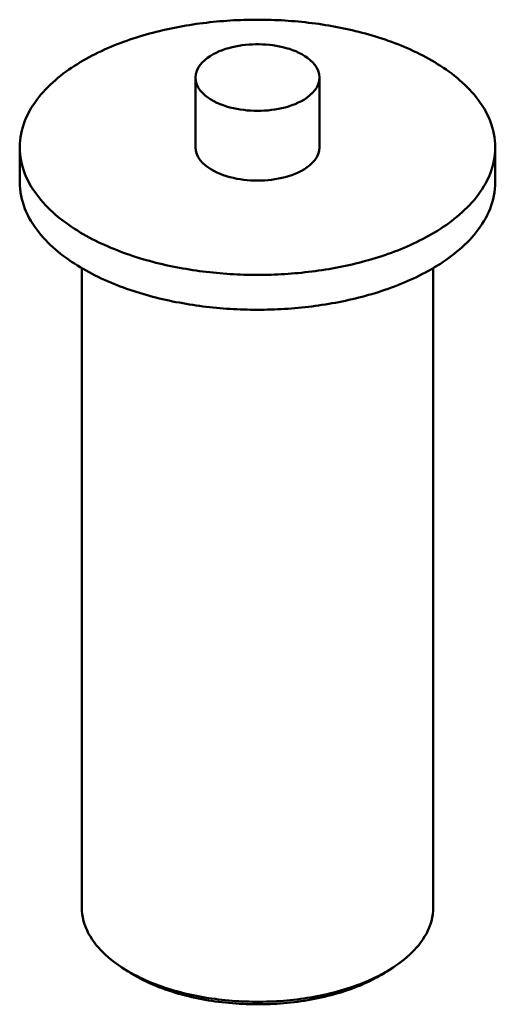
# Model space of a CAD drawing. Header units: millimetres. Extents: x 0 to 841, y 0 to 594.
# Tile 23 of 50: x 386 to 403, y 273 to 307. Entities that reach past the tile are written whole.
import ezdxf

# ---------------------------------------------------------------- set-up
doc = ezdxf.new("R2010")
doc.units = ezdxf.units.MM
doc.layers.add('FINA', color=7, linetype='CONTINUOUS', lineweight=25)
doc.layers.add('VIS', color=7, linetype='CONTINUOUS', lineweight=50)

msp = doc.modelspace()

# ---------------------------------------------------------------- linework, layer by layer
at = {"layer": 'FINA'}
for points in [[(402.734, 302.804), (402.731, 302.924), (402.722, 303.045), (402.708, 303.164), (402.687, 303.283), (402.661, 303.4), (402.629, 303.516), (402.592, 303.631), (402.55, 303.743), (402.503, 303.854), (402.452, 303.963), (402.396, 304.07), (402.336, 304.175), (402.273, 304.277), (402.206, 304.377), (402.136, 304.475), (402.062, 304.57), (401.986, 304.663), (401.907, 304.754), (401.825, 304.843), (401.742, 304.929), (401.656, 305.013), (401.567, 305.095), (401.477, 305.175), (401.385, 305.253), (401.292, 305.329), (401.197, 305.403), (401.1, 305.474), (401.002, 305.544), (400.903, 305.612), (400.803, 305.679), (400.701, 305.743), (400.598, 305.806), (400.494, 305.867), (400.39, 305.927), (400.284, 305.984), (400.178, 306.041), (400.071, 306.095), (399.963, 306.149), (399.854, 306.2), (399.744, 306.251), (399.634, 306.299), (399.524, 306.347), (399.412, 306.393), (399.301, 306.438), (399.188, 306.481), (399.076, 306.523), (398.962, 306.564), (398.849, 306.603), (398.734, 306.642), (398.62, 306.679), (398.505, 306.714), (398.39, 306.749), (398.274, 306.783), (398.158, 306.815), (398.042, 306.846), (397.925, 306.876), (397.808, 306.905), (397.691, 306.933), (397.574, 306.96), (397.456, 306.986), (397.339, 307.011), (397.22, 307.034), (397.102, 307.057), (396.984, 307.078), (396.865, 307.099), (396.746, 307.118), (396.627, 307.137), (396.508, 307.155), (396.389, 307.171), (396.27, 307.187), (396.15, 307.201), (396.031, 307.215), (395.911, 307.228), (395.791, 307.239), (395.671, 307.25), (395.551, 307.26), (395.431, 307.269), (395.311, 307.277), (395.191, 307.284), (395.071, 307.29), (394.95, 307.295), (394.83, 307.299), (394.71, 307.302), (394.589, 307.305), (394.469, 307.306), (394.348, 307.306), (394.228, 307.306), (394.108, 307.305), (393.987, 307.302), (393.867, 307.299), (393.747, 307.295), (393.626, 307.29), (393.506, 307.284), (393.386, 307.277), (393.266, 307.269), (393.146, 307.26), (393.026, 307.25), (392.906, 307.239), (392.786, 307.228), (392.666, 307.215), (392.547, 307.201), (392.427, 307.187), (392.308, 307.171), (392.189, 307.155), (392.07, 307.137), (391.951, 307.118), (391.832, 307.099), (391.713, 307.078), (391.595, 307.057), (391.476, 307.034), (391.358, 307.011), (391.241, 306.986), (391.123, 306.96), (391.006, 306.933), (390.889, 306.905), (390.772, 306.876), (390.655, 306.846), (390.539, 306.815), (390.423, 306.783), (390.307, 306.749), (390.192, 306.714), (390.077, 306.679), (389.963, 306.642), (389.848, 306.603), (389.735, 306.564), (389.621, 306.523), (389.509, 306.481), (389.396, 306.438), (389.285, 306.393), (389.173, 306.347), (389.063, 306.299), (388.953, 306.251), (388.843, 306.2), (388.734, 306.149), (388.626, 306.095), (388.519, 306.041), (388.413, 305.984), (388.307, 305.927), (388.202, 305.867), (388.099, 305.806), (387.996, 305.743), (387.894, 305.679), (387.794, 305.612), (387.695, 305.544), (387.597, 305.474), (387.5, 305.403), (387.405, 305.329), (387.311, 305.253), (387.22, 305.175), (387.13, 305.095), (387.041, 305.013), (386.955, 304.929), (386.871, 304.843), (386.79, 304.754), (386.711, 304.663), (386.635, 304.57), (386.561, 304.475), (386.491, 304.377), (386.424, 304.277), (386.361, 304.175), (386.301, 304.07), (386.245, 303.963), (386.194, 303.854), (386.147, 303.743), (386.105, 303.631), (386.068, 303.516), (386.036, 303.4), (386.01, 303.283), (385.989, 303.164), (385.975, 303.045), (385.966, 302.924), (385.963, 302.804)], [(396.536, 305.265), (396.525, 305.384), (396.492, 305.5), (396.441, 305.608), (396.374, 305.708), (396.297, 305.799), (396.21, 305.882), (396.116, 305.957), (396.017, 306.025), (395.913, 306.086), (395.807, 306.14), (395.697, 306.19), (395.586, 306.234), (395.472, 306.273), (395.357, 306.307), (395.241, 306.337), (395.124, 306.363), (395.006, 306.385), (394.887, 306.403), (394.768, 306.418), (394.648, 306.428), (394.528, 306.435), (394.409, 306.439), (394.288, 306.439), (394.168, 306.435), (394.049, 306.428), (393.929, 306.418), (393.81, 306.403), (393.691, 306.385), (393.573, 306.363), (393.456, 306.337), (393.34, 306.307), (393.225, 306.273), (393.111, 306.234), (393, 306.19), (392.89, 306.14), (392.783, 306.086), (392.68, 306.025), (392.581, 305.957), (392.487, 305.882), (392.4, 305.799), (392.322, 305.708), (392.256, 305.608), (392.205, 305.5), (392.172, 305.384), (392.161, 305.265)], [(392.161, 305.265), (392.173, 305.143), (392.207, 305.025), (392.261, 304.914), (392.329, 304.813), (392.41, 304.72), (392.5, 304.637), (392.597, 304.561), (392.699, 304.493), (392.806, 304.432), (392.916, 304.377), (393.029, 304.328), (393.143, 304.285), (393.26, 304.246), (393.378, 304.212), (393.498, 304.183), (393.618, 304.158), (393.739, 304.137), (393.861, 304.12), (393.983, 304.107), (394.105, 304.098), (394.228, 304.092), (394.351, 304.09), (394.474, 304.092), (394.597, 304.098), (394.719, 304.107), (394.841, 304.121), (394.963, 304.138), (395.084, 304.159), (395.204, 304.184), (395.323, 304.213), (395.442, 304.248), (395.558, 304.286), (395.673, 304.33), (395.786, 304.379), (395.895, 304.434)], [(392.161, 305.265), (392.161, 302.804)], [(395.895, 304.434), (396.001, 304.495), (396.103, 304.563), (396.199, 304.639), (396.289, 304.722), (396.369, 304.815), (396.437, 304.916), (396.49, 305.026), (396.524, 305.143), (396.536, 305.265)], [(396.536, 305.265), (396.536, 302.804)], [(385.963, 302.804), (385.966, 302.684), (385.975, 302.564), (385.989, 302.444), (386.01, 302.326), (386.036, 302.208), (386.068, 302.092), (386.105, 301.978), (386.147, 301.865), (386.194, 301.754), (386.245, 301.645), (386.301, 301.539), (386.36, 301.434), (386.424, 301.332), (386.491, 301.232), (386.561, 301.134), (386.634, 301.039), (386.71, 300.946), (386.789, 300.855), (386.871, 300.766), (386.955, 300.68), (387.041, 300.596), (387.129, 300.514), (387.219, 300.434), (387.311, 300.356), (387.404, 300.28), (387.499, 300.207), (387.596, 300.135), (387.694, 300.065), (387.793, 299.997), (387.893, 299.93), (387.995, 299.866), (388.097, 299.803), (388.201, 299.742), (388.306, 299.682), (388.411, 299.625), (388.518, 299.568), (388.625, 299.514), (388.733, 299.46), (388.841, 299.409), (388.951, 299.359), (389.061, 299.31), (389.171, 299.262), (389.283, 299.216), (389.394, 299.172), (389.506, 299.128), (389.619, 299.086), (389.732, 299.045), (389.846, 299.006), (389.96, 298.967), (390.075, 298.93), (390.19, 298.895), (390.305, 298.86), (390.42, 298.826), (390.536, 298.794), (390.652, 298.763), (390.769, 298.733), (390.886, 298.704), (391.003, 298.676), (391.12, 298.649), (391.238, 298.623), (391.355, 298.598), (391.473, 298.575), (391.592, 298.552), (391.71, 298.53), (391.829, 298.51), (391.947, 298.49), (392.066, 298.472), (392.185, 298.454), (392.304, 298.438), (392.424, 298.422), (392.543, 298.407), (392.663, 298.394), (392.782, 298.381), (392.902, 298.369), (393.022, 298.358), (393.142, 298.349), (393.262, 298.34), (393.382, 298.332), (393.502, 298.325), (393.622, 298.319), (393.743, 298.314), (393.863, 298.309), (393.983, 298.306), (394.104, 298.304), (394.224, 298.302), (394.344, 298.302), (394.465, 298.302), (394.585, 298.304), (394.705, 298.306), (394.825, 298.309), (394.946, 298.313), (395.066, 298.318), (395.186, 298.324), (395.306, 298.331), (395.426, 298.339), (395.546, 298.348), (395.666, 298.358), (395.786, 298.368), (395.906, 298.38), (396.026, 298.393), (396.145, 298.406), (396.265, 298.421), (396.384, 298.436), (396.503, 298.453), (396.622, 298.47), (396.741, 298.489), (396.86, 298.508), (396.978, 298.529), (397.097, 298.55), (397.215, 298.573), (397.333, 298.597), (397.451, 298.621), (397.568, 298.647), (397.686, 298.674), (397.803, 298.702), (397.92, 298.73), (398.036, 298.761), (398.152, 298.792), (398.268, 298.824), (398.384, 298.857), (398.499, 298.892), (398.614, 298.928), (398.729, 298.965), (398.843, 299.003), (398.956, 299.042), (399.07, 299.083), (399.182, 299.125), (399.295, 299.168), (399.406, 299.213), (399.518, 299.259), (399.628, 299.306), (399.738, 299.355), (399.848, 299.405), (399.956, 299.457), (400.064, 299.51), (400.172, 299.564), (400.278, 299.621)], [(385.963, 302.804), (385.963, 301.574)], [(392.161, 302.804), (392.173, 302.682), (392.207, 302.564), (392.261, 302.454), (392.329, 302.352), (392.41, 302.26), (392.5, 302.176), (392.597, 302.1), (392.699, 302.032), (392.806, 301.971), (392.916, 301.916), (393.029, 301.867), (393.143, 301.824), (393.26, 301.785), (393.378, 301.751), (393.498, 301.722), (393.618, 301.697), (393.739, 301.676), (393.861, 301.659), (393.983, 301.646), (394.105, 301.637), (394.228, 301.631), (394.351, 301.63), (394.474, 301.632), (394.597, 301.637), (394.719, 301.647), (394.841, 301.66), (394.963, 301.677), (395.084, 301.698), (395.204, 301.723), (395.323, 301.753), (395.442, 301.787), (395.558, 301.826), (395.673, 301.869), (395.786, 301.919), (395.895, 301.974)], [(395.895, 301.974), (396.001, 302.035), (396.103, 302.103), (396.199, 302.178), (396.289, 302.262), (396.369, 302.354), (396.437, 302.455), (396.49, 302.565), (396.524, 302.683), (396.536, 302.804)], [(400.278, 299.621), (400.384, 299.678), (400.489, 299.738), (400.593, 299.799), (400.696, 299.862), (400.798, 299.926), (400.898, 299.993), (400.998, 300.061), (401.096, 300.131), (401.193, 300.203), (401.288, 300.276), (401.382, 300.352), (401.474, 300.43), (401.564, 300.51), (401.653, 300.592), (401.739, 300.676), (401.823, 300.763), (401.905, 300.852), (401.984, 300.942), (402.06, 301.036), (402.134, 301.131), (402.204, 301.229), (402.272, 301.329), (402.335, 301.432), (402.395, 301.536), (402.451, 301.643), (402.502, 301.752), (402.549, 301.863), (402.591, 301.976), (402.628, 302.091), (402.66, 302.207), (402.687, 302.325), (402.707, 302.444), (402.722, 302.563), (402.731, 302.684), (402.734, 302.804)], [(402.734, 302.804), (402.734, 301.574)], [(385.963, 301.574), (385.966, 301.453), (385.975, 301.333), (385.989, 301.214), (386.01, 301.096), (386.036, 300.978), (386.068, 300.862), (386.105, 300.748), (386.147, 300.635), (386.194, 300.524), (386.245, 300.415), (386.301, 300.308), (386.36, 300.204), (386.424, 300.101), (386.491, 300.001), (386.561, 299.904), (386.634, 299.808), (386.71, 299.715), (386.789, 299.624), (386.871, 299.536), (386.955, 299.45), (387.041, 299.365), (387.129, 299.283), (387.219, 299.204), (387.311, 299.126), (387.404, 299.05), (387.499, 298.976), (387.596, 298.904), (387.694, 298.834), (387.793, 298.766), (387.893, 298.7), (387.995, 298.635), (388.097, 298.573), (388.201, 298.511), (388.306, 298.452), (388.411, 298.394), (388.518, 298.338), (388.625, 298.283), (388.733, 298.23), (388.841, 298.178), (388.951, 298.128), (389.061, 298.079), (389.171, 298.032), (389.283, 297.986), (389.394, 297.941), (389.506, 297.898), (389.619, 297.856), (389.732, 297.815), (389.846, 297.775), (389.96, 297.737), (390.075, 297.7), (390.19, 297.664), (390.305, 297.629), (390.42, 297.596), (390.536, 297.564), (390.652, 297.532), (390.769, 297.502), (390.886, 297.473), (391.003, 297.445), (391.12, 297.418), (391.238, 297.393), (391.355, 297.368), (391.473, 297.344), (391.592, 297.322), (391.71, 297.3), (391.829, 297.28), (391.947, 297.26), (392.066, 297.241), (392.185, 297.224), (392.304, 297.207), (392.424, 297.192), (392.543, 297.177), (392.663, 297.163), (392.782, 297.151), (392.902, 297.139), (393.022, 297.128), (393.142, 297.118), (393.262, 297.109), (393.382, 297.101), (393.502, 297.094), (393.622, 297.088), (393.743, 297.083), (393.863, 297.079), (393.983, 297.076), (394.104, 297.073), (394.224, 297.072), (394.344, 297.071), (394.465, 297.072), (394.585, 297.073), (394.705, 297.075), (394.825, 297.079), (394.946, 297.083), (395.066, 297.088), (395.186, 297.094), (395.306, 297.101), (395.426, 297.109), (395.546, 297.118), (395.666, 297.127), (395.786, 297.138), (395.906, 297.15), (396.026, 297.162), (396.145, 297.176), (396.265, 297.191), (396.384, 297.206), (396.503, 297.223), (396.622, 297.24), (396.741, 297.259), (396.86, 297.278), (396.978, 297.299), (397.097, 297.32), (397.215, 297.343), (397.333, 297.366), (397.451, 297.391), (397.568, 297.417), (397.686, 297.443), (397.803, 297.471), (397.92, 297.5), (398.036, 297.53), (398.152, 297.561), (398.268, 297.594), (398.384, 297.627), (398.499, 297.662), (398.614, 297.697), (398.729, 297.734), (398.843, 297.773), (398.956, 297.812), (399.07, 297.853), (399.182, 297.895), (399.295, 297.938), (399.406, 297.983), (399.518, 298.029), (399.628, 298.076), (399.738, 298.125), (399.848, 298.175), (399.956, 298.226), (400.064, 298.279), (400.172, 298.334), (400.278, 298.39)], [(400.278, 298.39), (400.384, 298.448), (400.489, 298.507), (400.593, 298.569), (400.696, 298.631), (400.798, 298.696), (400.898, 298.762), (400.998, 298.83), (401.096, 298.9), (401.193, 298.972), (401.288, 299.046), (401.382, 299.122), (401.474, 299.2), (401.564, 299.28), (401.653, 299.362), (401.739, 299.446), (401.823, 299.532), (401.905, 299.621), (401.984, 299.712), (402.06, 299.805), (402.134, 299.901), (402.204, 299.999), (402.272, 300.099), (402.335, 300.201), (402.395, 300.306), (402.451, 300.413), (402.502, 300.522), (402.549, 300.633), (402.591, 300.746), (402.628, 300.861), (402.66, 300.977), (402.687, 301.095), (402.707, 301.213), (402.722, 301.333), (402.731, 301.453), (402.734, 301.574)], [(388.15, 298.541), (388.15, 275.982)], [(400.547, 298.541), (400.547, 275.982)], [(388.15, 275.982), (388.154, 275.861), (388.166, 275.741), (388.187, 275.622), (388.214, 275.504), (388.249, 275.389), (388.291, 275.276), (388.34, 275.165), (388.394, 275.057), (388.454, 274.952), (388.519, 274.851), (388.589, 274.752), (388.663, 274.657), (388.741, 274.564), (388.822, 274.475), (388.907, 274.389), (388.994, 274.306), (389.084, 274.225), (389.177, 274.148), (389.271, 274.073), (389.368, 274.001), (389.467, 273.931), (389.567, 273.864)], [(399.13, 273.864), (399.23, 273.931), (399.329, 274.001), (399.425, 274.073), (399.52, 274.148), (399.613, 274.225), (399.703, 274.306), (399.79, 274.389), (399.875, 274.475), (399.956, 274.564), (400.034, 274.657), (400.108, 274.752), (400.178, 274.851), (400.243, 274.952), (400.303, 275.057), (400.357, 275.165), (400.406, 275.276), (400.448, 275.389), (400.483, 275.504), (400.51, 275.622), (400.53, 275.741), (400.543, 275.861), (400.547, 275.982)], [(389.567, 273.864), (389.669, 273.799), (389.773, 273.737), (389.877, 273.677), (389.983, 273.619), (390.09, 273.564), (390.198, 273.51), (390.307, 273.459), (390.417, 273.409), (390.528, 273.361), (390.64, 273.315), (390.752, 273.271), (390.865, 273.229), (390.978, 273.189), (391.093, 273.15), (391.207, 273.113), (391.323, 273.077), (391.438, 273.044), (391.555, 273.011), (391.671, 272.98), (391.788, 272.951), (391.906, 272.923), (392.023, 272.897), (392.141, 272.872), (392.26, 272.849), (392.378, 272.827), (392.497, 272.806), (392.616, 272.787), (392.735, 272.769), (392.855, 272.752), (392.975, 272.737), (393.094, 272.723), (393.214, 272.71), (393.334, 272.699), (393.455, 272.689), (393.575, 272.68), (393.695, 272.672), (393.816, 272.666), (393.936, 272.661), (394.057, 272.658), (394.177, 272.655), (394.298, 272.654), (394.419, 272.654), (394.539, 272.656), (394.66, 272.658), (394.78, 272.662), (394.901, 272.667), (395.021, 272.674), (395.142, 272.681), (395.262, 272.69), (395.382, 272.701), (395.502, 272.712), (395.622, 272.725), (395.742, 272.739), (395.862, 272.755), (395.981, 272.771), (396.1, 272.79), (396.219, 272.809), (396.338, 272.83), (396.457, 272.852), (396.575, 272.876), (396.693, 272.901), (396.811, 272.928), (396.928, 272.956), (397.045, 272.985), (397.161, 273.016), (397.277, 273.049), (397.393, 273.083), (397.508, 273.119), (397.623, 273.156), (397.737, 273.195), (397.851, 273.236), (397.964, 273.279), (398.076, 273.323), (398.187, 273.369), (398.298, 273.417), (398.408, 273.467), (398.517, 273.519), (398.624, 273.573), (398.731, 273.629)], [(389.792, 273.718), (389.567, 273.864)], [(389.683, 273.791), (389.701, 273.778), (389.719, 273.766), (389.738, 273.754), (389.756, 273.742), (389.774, 273.73), (389.792, 273.718)], [(398.731, 273.629), (398.799, 273.666), (398.866, 273.703), (398.933, 273.742), (398.999, 273.782), (399.065, 273.822), (399.13, 273.864)], [(398.905, 273.718), (399.13, 273.864)], [(398.905, 273.718), (398.923, 273.73), (398.941, 273.742), (398.959, 273.754), (398.978, 273.766), (398.996, 273.778), (399.014, 273.791)], [(389.792, 273.718), (389.895, 273.653), (389.998, 273.59), (390.104, 273.531), (390.21, 273.473), (390.318, 273.418), (390.427, 273.364), (390.536, 273.313), (390.647, 273.264), (390.759, 273.217), (390.871, 273.172), (390.984, 273.129), (391.098, 273.088), (391.212, 273.048), (391.327, 273.011), (391.443, 272.975), (391.559, 272.94), (391.676, 272.908), (391.793, 272.877), (391.91, 272.847), (392.028, 272.819), (392.146, 272.793), (392.265, 272.768), (392.384, 272.745), (392.503, 272.723), (392.622, 272.703), (392.742, 272.684), (392.861, 272.667), (392.981, 272.651), (393.102, 272.636), (393.222, 272.623), (393.342, 272.611), (393.463, 272.6), (393.584, 272.591), (393.705, 272.583), (393.826, 272.577), (393.946, 272.572), (394.068, 272.568), (394.189, 272.566), (394.31, 272.565), (394.431, 272.565), (394.552, 272.566), (394.673, 272.569), (394.794, 272.573), (394.915, 272.579), (395.036, 272.586), (395.156, 272.594), (395.277, 272.604), (395.398, 272.615), (395.518, 272.627), (395.638, 272.641), (395.758, 272.656), (395.878, 272.673), (395.998, 272.691), (396.118, 272.71), (396.237, 272.731), (396.356, 272.753), (396.475, 272.777), (396.593, 272.802), (396.711, 272.829), (396.829, 272.858), (396.946, 272.888), (397.063, 272.919), (397.179, 272.952), (397.295, 272.987), (397.411, 273.024), (397.526, 273.062), (397.64, 273.102), (397.753, 273.144), (397.866, 273.188), (397.978, 273.234), (398.09, 273.282), (398.2, 273.331), (398.309, 273.383), (398.418, 273.437), (398.525, 273.493)], [(398.525, 273.493), (398.59, 273.528), (398.654, 273.565), (398.717, 273.601), (398.78, 273.639), (398.843, 273.678), (398.905, 273.718)]]:
    msp.add_lwpolyline(points, dxfattribs=at)
at = {"layer": 'VIS'}
for points in [[(402.734, 302.804), (402.731, 302.924), (402.722, 303.045), (402.708, 303.164), (402.687, 303.283), (402.661, 303.4), (402.629, 303.516), (402.592, 303.631), (402.55, 303.743), (402.503, 303.854), (402.452, 303.963), (402.396, 304.07), (402.336, 304.175), (402.273, 304.277), (402.206, 304.377), (402.136, 304.475), (402.062, 304.57), (401.986, 304.663), (401.907, 304.754), (401.825, 304.843), (401.742, 304.929), (401.656, 305.013), (401.567, 305.095), (401.477, 305.175), (401.385, 305.253), (401.292, 305.329), (401.197, 305.403), (401.1, 305.474), (401.002, 305.544), (400.903, 305.612), (400.803, 305.679), (400.701, 305.743), (400.598, 305.806), (400.494, 305.867), (400.39, 305.927), (400.284, 305.984), (400.178, 306.041), (400.071, 306.095), (399.963, 306.149), (399.854, 306.2), (399.744, 306.251), (399.634, 306.299), (399.524, 306.347), (399.412, 306.393), (399.301, 306.438), (399.188, 306.481), (399.076, 306.523), (398.962, 306.564), (398.849, 306.603), (398.734, 306.642), (398.62, 306.679), (398.505, 306.714), (398.39, 306.749), (398.274, 306.783), (398.158, 306.815), (398.042, 306.846), (397.925, 306.876), (397.808, 306.905), (397.691, 306.933), (397.574, 306.96), (397.456, 306.986), (397.339, 307.011), (397.22, 307.034), (397.102, 307.057), (396.984, 307.078), (396.865, 307.099), (396.746, 307.118), (396.627, 307.137), (396.508, 307.155), (396.389, 307.171), (396.27, 307.187), (396.15, 307.201), (396.031, 307.215), (395.911, 307.228), (395.791, 307.239), (395.671, 307.25), (395.551, 307.26), (395.431, 307.269), (395.311, 307.277), (395.191, 307.284), (395.071, 307.29), (394.95, 307.295), (394.83, 307.299), (394.71, 307.302), (394.589, 307.305), (394.469, 307.306), (394.348, 307.306), (394.228, 307.306), (394.108, 307.305), (393.987, 307.302), (393.867, 307.299), (393.747, 307.295), (393.626, 307.29), (393.506, 307.284), (393.386, 307.277), (393.266, 307.269), (393.146, 307.26), (393.026, 307.25), (392.906, 307.239), (392.786, 307.228), (392.666, 307.215), (392.547, 307.201), (392.427, 307.187), (392.308, 307.171), (392.189, 307.155), (392.07, 307.137), (391.951, 307.118), (391.832, 307.099), (391.713, 307.078), (391.595, 307.057), (391.476, 307.034), (391.358, 307.011), (391.241, 306.986), (391.123, 306.96), (391.006, 306.933), (390.889, 306.905), (390.772, 306.876), (390.655, 306.846), (390.539, 306.815), (390.423, 306.783), (390.307, 306.749), (390.192, 306.714), (390.077, 306.679), (389.963, 306.642), (389.848, 306.603), (389.735, 306.564), (389.621, 306.523), (389.509, 306.481), (389.396, 306.438), (389.285, 306.393), (389.173, 306.347), (389.063, 306.299), (388.953, 306.251), (388.843, 306.2), (388.734, 306.149), (388.626, 306.095), (388.519, 306.041), (388.413, 305.984), (388.307, 305.927), (388.202, 305.867), (388.099, 305.806), (387.996, 305.743), (387.894, 305.679), (387.794, 305.612), (387.695, 305.544), (387.597, 305.474), (387.5, 305.403), (387.405, 305.329), (387.311, 305.253), (387.22, 305.175), (387.13, 305.095), (387.041, 305.013), (386.955, 304.929), (386.871, 304.843), (386.79, 304.754), (386.711, 304.663), (386.635, 304.57), (386.561, 304.475), (386.491, 304.377), (386.424, 304.277), (386.361, 304.175), (386.301, 304.07), (386.245, 303.963), (386.194, 303.854), (386.147, 303.743), (386.105, 303.631), (386.068, 303.516), (386.036, 303.4), (386.01, 303.283), (385.989, 303.164), (385.975, 303.045), (385.966, 302.924), (385.963, 302.804)], [(396.536, 305.265), (396.525, 305.384), (396.492, 305.5), (396.441, 305.608), (396.374, 305.708), (396.297, 305.799), (396.21, 305.882), (396.116, 305.957), (396.017, 306.025), (395.913, 306.086), (395.807, 306.14), (395.697, 306.19), (395.586, 306.234), (395.472, 306.273), (395.357, 306.307), (395.241, 306.337), (395.124, 306.363), (395.006, 306.385), (394.887, 306.403), (394.768, 306.418), (394.648, 306.428), (394.528, 306.435), (394.409, 306.439), (394.288, 306.439), (394.168, 306.435), (394.049, 306.428), (393.929, 306.418), (393.81, 306.403), (393.691, 306.385), (393.573, 306.363), (393.456, 306.337), (393.34, 306.307), (393.225, 306.273), (393.111, 306.234), (393, 306.19), (392.89, 306.14), (392.783, 306.086), (392.68, 306.025), (392.581, 305.957), (392.487, 305.882), (392.4, 305.799), (392.322, 305.708), (392.256, 305.608), (392.205, 305.5), (392.172, 305.384), (392.161, 305.265)], [(392.161, 305.265), (392.173, 305.143), (392.207, 305.025), (392.261, 304.914), (392.329, 304.813), (392.41, 304.72), (392.5, 304.637), (392.597, 304.561), (392.699, 304.493), (392.806, 304.432), (392.916, 304.377), (393.029, 304.328), (393.143, 304.285), (393.26, 304.246), (393.378, 304.212), (393.498, 304.183), (393.618, 304.158), (393.739, 304.137), (393.861, 304.12), (393.983, 304.107), (394.105, 304.098), (394.228, 304.092), (394.351, 304.09), (394.474, 304.092), (394.597, 304.098), (394.719, 304.107), (394.841, 304.121), (394.963, 304.138), (395.084, 304.159), (395.204, 304.184), (395.323, 304.213), (395.442, 304.248), (395.558, 304.286), (395.673, 304.33), (395.786, 304.379), (395.895, 304.434)], [(392.161, 305.265), (392.161, 302.804)], [(395.895, 304.434), (396.001, 304.495), (396.103, 304.563), (396.199, 304.639), (396.289, 304.722), (396.369, 304.815), (396.437, 304.916), (396.49, 305.026), (396.524, 305.143), (396.536, 305.265)], [(396.536, 305.265), (396.536, 302.804)], [(385.963, 302.804), (385.966, 302.684), (385.975, 302.564), (385.989, 302.444), (386.01, 302.326), (386.036, 302.208), (386.068, 302.092), (386.105, 301.978), (386.147, 301.865), (386.194, 301.754), (386.245, 301.645), (386.301, 301.539), (386.36, 301.434), (386.424, 301.332), (386.491, 301.232), (386.561, 301.134), (386.634, 301.039), (386.71, 300.946), (386.789, 300.855), (386.871, 300.766), (386.955, 300.68), (387.041, 300.596), (387.129, 300.514), (387.219, 300.434), (387.311, 300.356), (387.404, 300.28), (387.499, 300.207), (387.596, 300.135), (387.694, 300.065), (387.793, 299.997), (387.893, 299.93), (387.995, 299.866), (388.097, 299.803), (388.201, 299.742), (388.306, 299.682), (388.411, 299.625), (388.518, 299.568), (388.625, 299.514), (388.733, 299.46), (388.841, 299.409), (388.951, 299.359), (389.061, 299.31), (389.171, 299.262), (389.283, 299.216), (389.394, 299.172), (389.506, 299.128), (389.619, 299.086), (389.732, 299.045), (389.846, 299.006), (389.96, 298.967), (390.075, 298.93), (390.19, 298.895), (390.305, 298.86), (390.42, 298.826), (390.536, 298.794), (390.652, 298.763), (390.769, 298.733), (390.886, 298.704), (391.003, 298.676), (391.12, 298.649), (391.238, 298.623), (391.355, 298.598), (391.473, 298.575), (391.592, 298.552), (391.71, 298.53), (391.829, 298.51), (391.947, 298.49), (392.066, 298.472), (392.185, 298.454), (392.304, 298.438), (392.424, 298.422), (392.543, 298.407), (392.663, 298.394), (392.782, 298.381), (392.902, 298.369), (393.022, 298.358), (393.142, 298.349), (393.262, 298.34), (393.382, 298.332), (393.502, 298.325), (393.622, 298.319), (393.743, 298.314), (393.863, 298.309), (393.983, 298.306), (394.104, 298.304), (394.224, 298.302), (394.344, 298.302), (394.465, 298.302), (394.585, 298.304), (394.705, 298.306), (394.825, 298.309), (394.946, 298.313), (395.066, 298.318), (395.186, 298.324), (395.306, 298.331), (395.426, 298.339), (395.546, 298.348), (395.666, 298.358), (395.786, 298.368), (395.906, 298.38), (396.026, 298.393), (396.145, 298.406), (396.265, 298.421), (396.384, 298.436), (396.503, 298.453), (396.622, 298.47), (396.741, 298.489), (396.86, 298.508), (396.978, 298.529), (397.097, 298.55), (397.215, 298.573), (397.333, 298.597), (397.451, 298.621), (397.568, 298.647), (397.686, 298.674), (397.803, 298.702), (397.92, 298.73), (398.036, 298.761), (398.152, 298.792), (398.268, 298.824), (398.384, 298.857), (398.499, 298.892), (398.614, 298.928), (398.729, 298.965), (398.843, 299.003), (398.956, 299.042), (399.07, 299.083), (399.182, 299.125), (399.295, 299.168), (399.406, 299.213), (399.518, 299.259), (399.628, 299.306), (399.738, 299.355), (399.848, 299.405), (399.956, 299.457), (400.064, 299.51), (400.172, 299.564), (400.278, 299.621)], [(385.963, 302.804), (385.963, 301.574)], [(392.161, 302.804), (392.173, 302.682), (392.207, 302.564), (392.261, 302.454), (392.329, 302.352), (392.41, 302.26), (392.5, 302.176), (392.597, 302.1), (392.699, 302.032), (392.806, 301.971), (392.916, 301.916), (393.029, 301.867), (393.143, 301.824), (393.26, 301.785), (393.378, 301.751), (393.498, 301.722), (393.618, 301.697), (393.739, 301.676), (393.861, 301.659), (393.983, 301.646), (394.105, 301.637), (394.228, 301.631), (394.351, 301.63), (394.474, 301.632), (394.597, 301.637), (394.719, 301.647), (394.841, 301.66), (394.963, 301.677), (395.084, 301.698), (395.204, 301.723), (395.323, 301.753), (395.442, 301.787), (395.558, 301.826), (395.673, 301.869), (395.786, 301.919), (395.895, 301.974)], [(395.895, 301.974), (396.001, 302.035), (396.103, 302.103), (396.199, 302.178), (396.289, 302.262), (396.369, 302.354), (396.437, 302.455), (396.49, 302.565), (396.524, 302.683), (396.536, 302.804)], [(400.278, 299.621), (400.384, 299.678), (400.489, 299.738), (400.593, 299.799), (400.696, 299.862), (400.798, 299.926), (400.898, 299.993), (400.998, 300.061), (401.096, 300.131), (401.193, 300.203), (401.288, 300.276), (401.382, 300.352), (401.474, 300.43), (401.564, 300.51), (401.653, 300.592), (401.739, 300.676), (401.823, 300.763), (401.905, 300.852), (401.984, 300.942), (402.06, 301.036), (402.134, 301.131), (402.204, 301.229), (402.272, 301.329), (402.335, 301.432), (402.395, 301.536), (402.451, 301.643), (402.502, 301.752), (402.549, 301.863), (402.591, 301.976), (402.628, 302.091), (402.66, 302.207), (402.687, 302.325), (402.707, 302.444), (402.722, 302.563), (402.731, 302.684), (402.734, 302.804)], [(402.734, 302.804), (402.734, 301.574)], [(385.963, 301.574), (385.966, 301.453), (385.975, 301.333), (385.989, 301.214), (386.01, 301.096), (386.036, 300.978), (386.068, 300.862), (386.105, 300.748), (386.147, 300.635), (386.194, 300.524), (386.245, 300.415), (386.301, 300.308), (386.36, 300.204), (386.424, 300.101), (386.491, 300.001), (386.561, 299.904), (386.634, 299.808), (386.71, 299.715), (386.789, 299.624), (386.871, 299.536), (386.955, 299.45), (387.041, 299.365), (387.129, 299.283), (387.219, 299.204), (387.311, 299.126), (387.404, 299.05), (387.499, 298.976), (387.596, 298.904), (387.694, 298.834), (387.793, 298.766), (387.893, 298.7), (387.995, 298.635), (388.097, 298.573), (388.201, 298.511), (388.306, 298.452), (388.411, 298.394), (388.518, 298.338), (388.625, 298.283), (388.733, 298.23), (388.841, 298.178), (388.951, 298.128), (389.061, 298.079), (389.171, 298.032), (389.283, 297.986), (389.394, 297.941), (389.506, 297.898), (389.619, 297.856), (389.732, 297.815), (389.846, 297.775), (389.96, 297.737), (390.075, 297.7), (390.19, 297.664), (390.305, 297.629), (390.42, 297.596), (390.536, 297.564), (390.652, 297.532), (390.769, 297.502), (390.886, 297.473), (391.003, 297.445), (391.12, 297.418), (391.238, 297.393), (391.355, 297.368), (391.473, 297.344), (391.592, 297.322), (391.71, 297.3), (391.829, 297.28), (391.947, 297.26), (392.066, 297.241), (392.185, 297.224), (392.304, 297.207), (392.424, 297.192), (392.543, 297.177), (392.663, 297.163), (392.782, 297.151), (392.902, 297.139), (393.022, 297.128), (393.142, 297.118), (393.262, 297.109), (393.382, 297.101), (393.502, 297.094), (393.622, 297.088), (393.743, 297.083), (393.863, 297.079), (393.983, 297.076), (394.104, 297.073), (394.224, 297.072), (394.344, 297.071), (394.465, 297.072), (394.585, 297.073), (394.705, 297.075), (394.825, 297.079), (394.946, 297.083), (395.066, 297.088), (395.186, 297.094), (395.306, 297.101), (395.426, 297.109), (395.546, 297.118), (395.666, 297.127), (395.786, 297.138), (395.906, 297.15), (396.026, 297.162), (396.145, 297.176), (396.265, 297.191), (396.384, 297.206), (396.503, 297.223), (396.622, 297.24), (396.741, 297.259), (396.86, 297.278), (396.978, 297.299), (397.097, 297.32), (397.215, 297.343), (397.333, 297.366), (397.451, 297.391), (397.568, 297.417), (397.686, 297.443), (397.803, 297.471), (397.92, 297.5), (398.036, 297.53), (398.152, 297.561), (398.268, 297.594), (398.384, 297.627), (398.499, 297.662), (398.614, 297.697), (398.729, 297.734), (398.843, 297.773), (398.956, 297.812), (399.07, 297.853), (399.182, 297.895), (399.295, 297.938), (399.406, 297.983), (399.518, 298.029), (399.628, 298.076), (399.738, 298.125), (399.848, 298.175), (399.956, 298.226), (400.064, 298.279), (400.172, 298.334), (400.278, 298.39)], [(400.278, 298.39), (400.384, 298.448), (400.489, 298.507), (400.593, 298.569), (400.696, 298.631), (400.798, 298.696), (400.898, 298.762), (400.998, 298.83), (401.096, 298.9), (401.193, 298.972), (401.288, 299.046), (401.382, 299.122), (401.474, 299.2), (401.564, 299.28), (401.653, 299.362), (401.739, 299.446), (401.823, 299.532), (401.905, 299.621), (401.984, 299.712), (402.06, 299.805), (402.134, 299.901), (402.204, 299.999), (402.272, 300.099), (402.335, 300.201), (402.395, 300.306), (402.451, 300.413), (402.502, 300.522), (402.549, 300.633), (402.591, 300.746), (402.628, 300.861), (402.66, 300.977), (402.687, 301.095), (402.707, 301.213), (402.722, 301.333), (402.731, 301.453), (402.734, 301.574)], [(388.15, 298.541), (388.15, 275.982)], [(400.547, 298.541), (400.547, 275.982)], [(388.15, 275.982), (388.154, 275.861), (388.166, 275.741), (388.187, 275.622), (388.214, 275.504), (388.249, 275.389), (388.291, 275.276), (388.34, 275.165), (388.394, 275.057), (388.454, 274.952), (388.519, 274.851), (388.589, 274.752), (388.663, 274.657), (388.741, 274.564), (388.822, 274.475), (388.907, 274.389), (388.994, 274.306), (389.084, 274.225), (389.177, 274.148), (389.271, 274.073), (389.368, 274.001), (389.467, 273.931), (389.567, 273.864)], [(399.13, 273.864), (399.23, 273.931), (399.329, 274.001), (399.425, 274.073), (399.52, 274.148), (399.613, 274.225), (399.703, 274.306), (399.79, 274.389), (399.875, 274.475), (399.956, 274.564), (400.034, 274.657), (400.108, 274.752), (400.178, 274.851), (400.243, 274.952), (400.303, 275.057), (400.357, 275.165), (400.406, 275.276), (400.448, 275.389), (400.483, 275.504), (400.51, 275.622), (400.53, 275.741), (400.543, 275.861), (400.547, 275.982)], [(389.567, 273.864), (389.669, 273.799), (389.773, 273.737), (389.877, 273.677), (389.983, 273.619), (390.09, 273.564), (390.198, 273.51), (390.307, 273.459), (390.417, 273.409), (390.528, 273.361), (390.64, 273.315), (390.752, 273.271), (390.865, 273.229), (390.978, 273.189), (391.093, 273.15), (391.207, 273.113), (391.323, 273.077), (391.438, 273.044), (391.555, 273.011), (391.671, 272.98), (391.788, 272.951), (391.906, 272.923), (392.023, 272.897), (392.141, 272.872), (392.26, 272.849), (392.378, 272.827), (392.497, 272.806), (392.616, 272.787), (392.735, 272.769), (392.855, 272.752), (392.975, 272.737), (393.094, 272.723), (393.214, 272.71), (393.334, 272.699), (393.455, 272.689), (393.575, 272.68), (393.695, 272.672), (393.816, 272.666), (393.936, 272.661), (394.057, 272.658), (394.177, 272.655), (394.298, 272.654), (394.419, 272.654), (394.539, 272.656), (394.66, 272.658), (394.78, 272.662), (394.901, 272.667), (395.021, 272.674), (395.142, 272.681), (395.262, 272.69), (395.382, 272.701), (395.502, 272.712), (395.622, 272.725), (395.742, 272.739), (395.862, 272.755), (395.981, 272.771), (396.1, 272.79), (396.219, 272.809), (396.338, 272.83), (396.457, 272.852), (396.575, 272.876), (396.693, 272.901), (396.811, 272.928), (396.928, 272.956), (397.045, 272.985), (397.161, 273.016), (397.277, 273.049), (397.393, 273.083), (397.508, 273.119), (397.623, 273.156), (397.737, 273.195), (397.851, 273.236), (397.964, 273.279), (398.076, 273.323), (398.187, 273.369), (398.298, 273.417), (398.408, 273.467), (398.517, 273.519), (398.624, 273.573), (398.731, 273.629)], [(389.792, 273.718), (389.567, 273.864)], [(389.683, 273.791), (389.701, 273.778), (389.719, 273.766), (389.738, 273.754), (389.756, 273.742), (389.774, 273.73), (389.792, 273.718)], [(398.731, 273.629), (398.799, 273.666), (398.866, 273.703), (398.933, 273.742), (398.999, 273.782), (399.065, 273.822), (399.13, 273.864)], [(398.905, 273.718), (399.13, 273.864)], [(398.905, 273.718), (398.923, 273.73), (398.941, 273.742), (398.959, 273.754), (398.978, 273.766), (398.996, 273.778), (399.014, 273.791)], [(389.792, 273.718), (389.895, 273.653), (389.998, 273.59), (390.104, 273.531), (390.21, 273.473), (390.318, 273.418), (390.427, 273.364), (390.536, 273.313), (390.647, 273.264), (390.759, 273.217), (390.871, 273.172), (390.984, 273.129), (391.098, 273.088), (391.212, 273.048), (391.327, 273.011), (391.443, 272.975), (391.559, 272.94), (391.676, 272.908), (391.793, 272.877), (391.91, 272.847), (392.028, 272.819), (392.146, 272.793), (392.265, 272.768), (392.384, 272.745), (392.503, 272.723), (392.622, 272.703), (392.742, 272.684), (392.861, 272.667), (392.981, 272.651), (393.102, 272.636), (393.222, 272.623), (393.342, 272.611), (393.463, 272.6), (393.584, 272.591), (393.705, 272.583), (393.826, 272.577), (393.946, 272.572), (394.068, 272.568), (394.189, 272.566), (394.31, 272.565), (394.431, 272.565), (394.552, 272.566), (394.673, 272.569), (394.794, 272.573), (394.915, 272.579), (395.036, 272.586), (395.156, 272.594), (395.277, 272.604), (395.398, 272.615), (395.518, 272.627), (395.638, 272.641), (395.758, 272.656), (395.878, 272.673), (395.998, 272.691), (396.118, 272.71), (396.237, 272.731), (396.356, 272.753), (396.475, 272.777), (396.593, 272.802), (396.711, 272.829), (396.829, 272.858), (396.946, 272.888), (397.063, 272.919), (397.179, 272.952), (397.295, 272.987), (397.411, 273.024), (397.526, 273.062), (397.64, 273.102), (397.753, 273.144), (397.866, 273.188), (397.978, 273.234), (398.09, 273.282), (398.2, 273.331), (398.309, 273.383), (398.418, 273.437), (398.525, 273.493)], [(398.525, 273.493), (398.59, 273.528), (398.654, 273.565), (398.717, 273.601), (398.78, 273.639), (398.843, 273.678), (398.905, 273.718)]]:
    msp.add_lwpolyline(points, dxfattribs=at)

doc.saveas('drawing.dxf')
